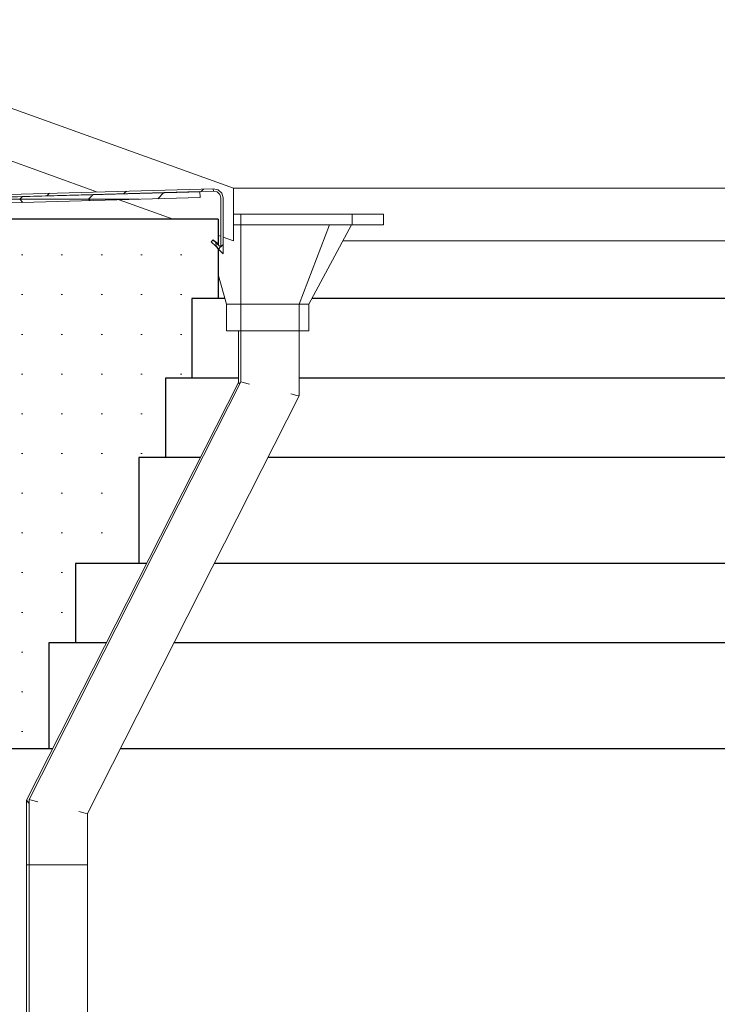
# Model space of a CAD drawing. Header units: millimetres. Extents: x -15683 to 202647, y -7448 to 20513.
# Tile 81 of 114: x 166733 to 168051, y 8280 to 10139. Entities that reach past the tile are written whole.
import ezdxf

# ---------------------------------------------------------------- set-up
doc = ezdxf.new("R2010")
doc.units = ezdxf.units.MM
doc.header["$MEASUREMENT"] = 0
doc.set_wipeout_variables(frame=1)
doc.linetypes.add('Wipeout_Contour', pattern=[1000, 0, -1000])
for name, color, linetype in [('1 Молдинги', 7, 'Continuous'), ('1_Кровля (плоская)', 7, 'Continuous'), ('Новый_1 ВОДОСТОК', 7, 'Continuous'), ('Фартук парапета', 7, 'Continuous')]:
    doc.layers.add(name, color=color, linetype=linetype)
for name, color, linetype, lineweight, true_color in [('1 Молдинги_Ном._пера__177', 7, 'Continuous', 5, 0xf7e046), ('Фартук парапета_Ном._пера__166', 7, 'Continuous', 5, 0x97cbff), ('Фартук парапета_Ном._пера__180', 7, 'Continuous', 5, 0xd6cda7)]:
    doc.layers.add(name, color=color, linetype=linetype, lineweight=lineweight, true_color=true_color)
for name, color, linetype, lineweight in [('1 Молдинги_Ном._пера__21', 7, 'Continuous', 30), ('1_Кровля (плоская)_Ном._пера__120', 7, 'Continuous', 5), ('Аннотация - Выносная Надпись.Фасад фрагмент_Ном._пера__1', 7, 'Continuous', 15), ('Новый_1 ВОДОСТОК_Ном._пера__120', 7, 'Continuous', 5), ('Фартук парапета_Ном._пера__120', 7, 'Continuous', 5)]:
    doc.layers.add(name, color=color, linetype=linetype, lineweight=lineweight)
doc.dimstyles.new('СГЕНЕРИР_СТИЛЬ__2', dxfattribs={"dimtxt": 0.18, "dimasz": 182.4, "dimexe": 0.18, "dimexo": 0.0625, "dimgap": 0, "dimtad": 0, "dimtih": 1, "dimtoh": 1, "dimdec": 4, "dimzin": 0, "dimdsep": 46, "dimcen": 0.09, "dimadec": 0, "dimazin": 0, "dimtfac": 1, "dimtdec": 4, "dimtmove": 0, "dimatfit": 3, "dimldrblk": 'ARROWHEAD_11', "dimfxl": 1, "dimtolj": 1, "dimtzin": 0, "dimarcsym": 0})
pattern_1 = [(45, (140863.19, -2680.33), (-70.71068, 70.71068), [])]

# ---------------------------------------------------------------- blocks, each defined once
blk = doc.blocks.new('Элемент Разреза_341_3', base_point=(140863.2, -2680.3))
at = {"layer": '1_Кровля (плоская)_Ном._пера__120', "color": 7, "linetype": 'Continuous', "lineweight": 5}
for p, q in [((166055, 10209.5), (167137.5, 9820.9)), ((166055, 10209.5), (166055, 10109.7)), ((166880.1, 9813.5), (166055, 10109.7)), ((167137.5, 9721.1), (167137.5, 9820.9)), ((166892.1, 9809.2), (166891.8, 9809.3)), ((167023, 9762.2), (166921, 9798.8)), ((167113, 9729.8), (167108.5, 9731.5)), ((167137.5, 9721.1), (167117.5, 9728.2))]:
    blk.add_line(p, q, dxfattribs=at)
blk = doc.blocks.new('Элемент Разреза_345_3', base_point=(140863.2, -2680.3))
at = {"color": 254, "linetype": 'Wipeout_Contour', "lineweight": 0, "ltscale": 833991.952952}
blk.add_wipeout([(166055, 9790.6), (166055, 9785.8), (166242.5, 9791.1), (167099.3, 9815.1), (167099, 9819.6)], dxfattribs=at).dxf.layer = 'Фартук парапета'
at = {"color": 254, "linetype": 'Wipeout_Contour', "lineweight": 0, "ltscale": 669530.984996}
blk.add_wipeout([(167095.1, 9719.6), (167104.2, 9710.3), (167103.6, 9718.8), (167099, 9723.4)], dxfattribs=at).dxf.layer = 'Фартук парапета'
at = {"layer": 'Фартук парапета_Ном._пера__166', "linetype": 'Continuous', "lineweight": 5, "true_color": 0x97cbff}
h = blk.add_hatch(dxfattribs=at)
h.set_pattern_fill('МЕТАЛЛ___ТВЕРДЫЙ_СПЛАВ_0003', color=151, style=0, pattern_type=2)
h.set_pattern_definition(pattern_1)
h.paths.add_polyline_path([(166055, 9790.6), (166055, 9785.8), (166242.5, 9791.1), (167099.3, 9815.1), (167099, 9819.6)])
h = blk.add_hatch(dxfattribs=at)
h.set_pattern_fill('МЕТАЛЛ___ТВЕРДЫЙ_СПЛАВ_0003', color=151, style=0, pattern_type=2)
h.set_pattern_definition(pattern_1)
h.paths.add_polyline_path([(167095.1, 9719.6), (167104.2, 9710.3), (167103.6, 9718.8), (167099, 9723.4)])
at = {"color": 254, "linetype": 'Wipeout_Contour', "lineweight": 0, "ltscale": 2008736.499223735}
blk.add_wipeout([(167099, 9819.6), (167099.3, 9815.1), (167106.1, 9813.7), (167111.1, 9808.9), (167113, 9802.3), (167113, 9709.3), (167103.6, 9718.8), (167104.2, 9710.3), (167117.5, 9696.8), (167117.5, 9802.2), (167115, 9811.2), (167108.1, 9817.6)], dxfattribs=at).dxf.layer = 'Фартук парапета'
at = {"color": 254, "linetype": 'Wipeout_Contour', "lineweight": 0, "ltscale": 833939.918134}
blk.add_wipeout([(166055, 9774.7), (167074.5, 9803.1), (167073.6, 9814.2), (166242.5, 9791.1), (166055, 9785.8)], dxfattribs=at).dxf.layer = 'Фартук парапета'
at = {"layer": 'Фартук парапета_Ном._пера__166', "linetype": 'Continuous', "lineweight": 5, "true_color": 0x97cbff}
h = blk.add_hatch(dxfattribs=at)
h.set_pattern_fill('МЕТАЛЛ___ТВЕРДЫЙ_СПЛАВ_0003', color=151, style=0, pattern_type=2)
h.set_pattern_definition(pattern_1)
h.paths.add_polyline_path([(167099, 9819.6), (167099.3, 9815.1), (167106.1, 9813.7), (167111.1, 9808.9), (167113, 9802.3), (167113, 9709.3), (167103.6, 9718.8), (167104.2, 9710.3), (167117.5, 9696.8), (167117.5, 9802.2), (167115, 9811.2), (167108.1, 9817.6)])
at = {"layer": 'Фартук парапета_Ном._пера__180', "linetype": 'Continuous', "lineweight": 5, "true_color": 0xd6cda7}
h = blk.add_hatch(dxfattribs=at)
h.set_pattern_fill('ФАНЕРА_02_0003', color=9, style=0, pattern_type=2)
h.set_pattern_definition([(0, (140863.19, -2680.33), (0, 130), []), (45, (140863.2, -2680.33), (-260, 260), [183.8478, -183.8478]), (45, (140993.2, -2680.33), (-260, 260), [183.8478, -183.8478]), (45, (141123.2, -2680.33), (-260, 260), [183.8478, -183.8478]), (45, (141253.2, -2680.33), (-260, 260), [183.8478, -183.8478]), (315, (140863.2, -2680.33), (260, 260), [183.8478, -183.8478]), (315, (140993.2, -2680.33), (260, 260), [183.8478, -183.8478]), (315, (141123.2, -2680.33), (260, 260), [183.8478, -183.8478]), (315, (141253.2, -2680.33), (260, 260), [183.8478, -183.8478])])
h.paths.add_polyline_path([(166055, 9774.7), (167074.5, 9803.1), (167073.6, 9814.2), (166242.5, 9791.1), (166055, 9785.8)])
at = {"layer": 'Фартук парапета_Ном._пера__120', "color": 7, "linetype": 'Continuous', "lineweight": 5}
for p, q in [((167099, 9819.6), (167099.3, 9815.1)), ((167108.1, 9817.6), (167115, 9811.2)), ((167074.5, 9803.1), (166055, 9774.7)), ((167073.6, 9814.2), (166242.5, 9791.1)), ((167073.6, 9814.2), (167074.5, 9803.1)), ((167106.1, 9813.7), (167111.1, 9808.9)), ((166242.5, 9791.1), (166055, 9785.8)), ((167103.6, 9718.8), (167104.2, 9710.3)), ((167108.5, 9713.9), (167113, 9709.3)), ((167108.5, 9706), (167117.5, 9696.8))]:
    blk.add_line(p, q, dxfattribs=at)
at = {"layer": 'Фартук парапета_Ном._пера__120', "color": 7, "linetype": 'Continuous', "lineweight": 5, "flags": 128}
for points in [[(167108.1, 9817.6), (167099, 9819.6), (166055, 9790.6)], [(167106.1, 9813.7), (167099.3, 9815.1), (166242.5, 9791.1)], [(167111.1, 9808.9), (167113, 9802.3), (167113, 9709.3)], [(167115, 9811.2), (167117.5, 9802.2), (167117.5, 9696.8)], [(166055, 9790.6), (166055, 9785.8), (166055, 9774.7)]]:
    blk.add_lwpolyline(points, dxfattribs=at)
blk = doc.blocks.new('Элемент Разреза_349_3', base_point=(140863.2, -2680.3))
at = {"layer": '1 Молдинги_Ном._пера__21', "color": 7, "linetype": 'Continuous', "lineweight": 30}
for p, q in [((167120.8, 9612.2), (167108.5, 9612.2)), ((169711.4, 9612.2), (167284.9, 9612.2)), ((167146.4, 9462.2), (167058.5, 9462.2)), ((169715.4, 9462.2), (167261.3, 9462.2)), ((167074.4, 9312.2), (167008.5, 9312.2)), ((169715.4, 9312.2), (167202.3, 9312.2)), ((166973, 9112.2), (166958.5, 9112.2)), ((169715.4, 9112.2), (167100.9, 9112.2)), ((166896.9, 8962.2), (166838.5, 8962.2)), ((169715.4, 8962.2), (167024.8, 8962.2)), ((166795.5, 8762.2), (166788.5, 8762.2)), ((169715.4, 8762.2), (166923.4, 8762.2))]:
    blk.add_line(p, q, dxfattribs=at)
blk = doc.blocks.new('Элемент Разреза_350_3', base_point=(140863.2, -2680.3))
at = {"layer": '1_Кровля (плоская)_Ном._пера__120', "color": 7, "linetype": 'Continuous', "lineweight": 5}
for p, q in [((167137.5, 9820.9), (170257.4, 9820.9)), ((166891.8, 9809.3), (166891.8, 9809.3)), ((166921, 9798.8), (166920.9, 9798.8)), ((169669.9, 9721.1), (167343.6, 9721.1))]:
    blk.add_line(p, q, dxfattribs=at)
blk = doc.blocks.new('Элемент Разреза_351_3', base_point=(140863.2, -2680.3))
at = {"color": 254, "linetype": 'Wipeout_Contour', "lineweight": 0, "ltscale": 3344001.828880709}
blk.add_wipeout([(166688.5, 9709.7), (166688.5, 8762.2), (166788.5, 8762.2), (166788.5, 8962.2), (166838.5, 8962.2), (166838.5, 9112.2), (166958.5, 9112.2), (166958.5, 9312.2), (167008.5, 9312.2), (167008.5, 9462.2), (167058.5, 9462.2), (167058.5, 9612.2), (167108.5, 9612.2), (167108.5, 9706), (167095.1, 9719.6), (167099, 9723.4), (167108.5, 9713.9), (167108.5, 9762.2), (166691.9, 9762.2), (166691.9, 9709.7)], dxfattribs=at).dxf.layer = '1 Молдинги'
at = {"layer": '1 Молдинги_Ном._пера__177', "linetype": 'Continuous', "lineweight": 5, "true_color": 0xf7e046}
h = blk.add_hatch(dxfattribs=at)
h.set_pattern_fill('ШТУКАТУРКА__ГИПС_03_0003', color=53, style=0, pattern_type=2)
h.set_pattern_definition([(0, (140863.19, -2680.334), (0, 75), [0, -75])])
h.paths.add_polyline_path([(166688.5, 9709.7), (166688.5, 8762.2), (166788.5, 8762.2), (166788.5, 8962.2), (166838.5, 8962.2), (166838.5, 9112.2), (166958.5, 9112.2), (166958.5, 9312.2), (167008.5, 9312.2), (167008.5, 9462.2), (167058.5, 9462.2), (167058.5, 9612.2), (167108.5, 9612.2), (167108.5, 9706), (167095.1, 9719.6), (167099, 9723.4), (167108.5, 9713.9), (167108.5, 9762.2), (166691.9, 9762.2), (166691.9, 9709.7)])
at = {"layer": '1 Молдинги_Ном._пера__21', "color": 7, "linetype": 'Continuous', "lineweight": 30}
for p, q in [((167108.5, 9762.2), (166691.9, 9762.2)), ((167108.5, 9762.2), (167108.5, 9713.9)), ((166688.5, 9709.7), (166688.5, 8762.2)), ((167099, 9723.4), (167095.1, 9719.6)), ((167108.5, 9706), (167108.5, 9612.2)), ((167058.5, 9612.2), (167058.5, 9462.2)), ((167108.5, 9612.2), (167058.5, 9612.2)), ((167008.5, 9462.2), (167008.5, 9312.2)), ((167058.5, 9462.2), (167008.5, 9462.2)), ((166958.5, 9312.2), (166958.5, 9112.2)), ((167008.5, 9312.2), (166958.5, 9312.2)), ((166838.5, 9112.2), (166838.5, 8962.2)), ((166958.5, 9112.2), (166838.5, 9112.2)), ((166788.5, 8962.2), (166788.5, 8762.2)), ((166838.5, 8962.2), (166788.5, 8962.2)), ((166788.5, 8762.2), (166688.5, 8762.2))]:
    blk.add_line(p, q, dxfattribs=at)
at = {"layer": '1 Молдинги_Ном._пера__21', "color": 7, "linetype": 'Continuous', "lineweight": 30, "flags": 128}
for points in [[(167095.1, 9719.6), (167104.2, 9710.3), (167108.5, 9706)], [(167099, 9723.4), (167103.6, 9718.8), (167108.5, 9713.9)]]:
    blk.add_lwpolyline(points, dxfattribs=at)
blk = doc.blocks.new('Элемент Разреза_355_3', base_point=(140863.2, -2680.3))
at = {"layer": 'Новый_1 ВОДОСТОК_Ном._пера__120', "color": 7, "linetype": 'Continuous', "lineweight": 5}
for p, q in [((167151.3, 9771.6), (167151.3, 9751.6)), ((167151.3, 9771.6), (167361.3, 9771.6)), ((167361.3, 9751.6), (167361.3, 9771.6)), ((167151.3, 9751.6), (167151.3, 9601.6)), ((167151.3, 9751.6), (167361.3, 9751.6)), ((167261.3, 9601.6), (167318.4, 9751.6)), ((167151.3, 9601.6), (167151.3, 9551.6)), ((167151.3, 9601.6), (167261.3, 9601.6)), ((167261.3, 9551.6), (167261.3, 9601.6)), ((167151.3, 9551.6), (167151.3, 9454.8)), ((167151.3, 9551.6), (167261.3, 9551.6)), ((167261.3, 9551.6), (167261.3, 9428.5)), ((167151.3, 9454.8), (166751.3, 8666.1)), ((167155.5, 9453.8), (167151.3, 9454.8)), ((167167.4, 9450.9), (167155.5, 9453.8)), ((167261.3, 9428.5), (166861.3, 8639.8)), ((167257.1, 9429.5), (167245.2, 9432.3)), ((167261.3, 9428.5), (167257.1, 9429.5)), ((166755.5, 8665.1), (166751.3, 8666.1)), ((166751.3, 8666.1), (166751.3, 8542.9)), ((166767.4, 8662.2), (166755.5, 8665.1)), ((166857.1, 8640.8), (166845.2, 8643.6)), ((166861.3, 8639.8), (166857.1, 8640.8)), ((166861.3, 8639.8), (166861.3, 8542.9)), ((166751.3, 8542.9), (166751.3, -2183.4)), ((166755.5, 8542.9), (166751.3, 8542.9)), ((166767.4, 8542.9), (166755.5, 8542.9)), ((166785.2, 8542.9), (166767.4, 8542.9)), ((166806.3, 8542.9), (166785.2, 8542.9)), ((166827.3, 8542.9), (166806.3, 8542.9)), ((166845.2, 8542.9), (166827.3, 8542.9)), ((166857.1, 8542.9), (166845.2, 8542.9)), ((166861.3, 8542.9), (166857.1, 8542.9)), ((166861.3, 8542.9), (166861.3, 7946.6))]:
    blk.add_line(p, q, dxfattribs=at)
blk = doc.blocks.new('Элемент Разреза_377_3', base_point=(140863.2, -2680.3))
at = {"layer": 'Новый_1 ВОДОСТОК_Ном._пера__120', "color": 7, "linetype": 'Continuous', "lineweight": 5}
for p, q in [((167137.5, 9771.6), (167151.3, 9771.6)), ((167361.3, 9771.6), (167420.6, 9771.6)), ((167420.6, 9751.6), (167420.6, 9771.6)), ((167137.5, 9751.6), (167151.3, 9751.6)), ((167279.2, 9601.6), (167360, 9751.6)), ((167361.3, 9751.6), (167420.6, 9751.6)), ((167108.5, 9658), (167123.7, 9601.6)), ((167123.7, 9601.6), (167123.7, 9551.6)), ((167123.7, 9601.6), (167151.3, 9601.6)), ((167261.3, 9601.6), (167279.2, 9601.6)), ((167279.2, 9551.6), (167279.2, 9601.6)), ((167123.7, 9551.6), (167151.3, 9551.6)), ((167146.4, 9551.6), (167146.4, 9454.1)), ((167261.3, 9551.6), (167279.2, 9551.6)), ((167146.4, 9454.1), (166746.5, 8665.4)), ((167149.1, 9450.5), (167146.4, 9454.1)), ((166750.6, 8659.7), (166746.5, 8665.4)), ((166746.5, 8665.4), (166746.5, 8542.9)), ((166746.5, 8542.9), (166746.5, 7946.6)), ((166750.6, 8542.9), (166746.5, 8542.9)), ((166751.3, 8542.9), (166750.6, 8542.9))]:
    blk.add_line(p, q, dxfattribs=at)
blk = doc.blocks.new('ARROWHEAD_11')
at = {"color": 0, "linetype": 'Continuous', "lineweight": 0}
blk.add_line((0, 0), (-1, 0), dxfattribs=at)
at = {"color": 0, "linetype": 'Continuous', "lineweight": 0, "const_width": 0.25, "flags": 128}
blk.add_lwpolyline([(-0.125, 0, 1), (0.125, 0, 1)], format="xyb", close=True, dxfattribs=at)

msp = doc.modelspace()

# ---------------------------------------------------------------- block references
at = {"layer": '1_Кровля (плоская)', "lineweight": 0}
msp.add_blockref('Элемент Разреза_341_3', (140863.2, -2680.3), dxfattribs=at)

# ---------------------------------------------------------------- leaders
at = {"layer": 'Аннотация - Выносная Надпись.Фасад фрагмент_Ном._пера__1', "color": 7, "linetype": 'Continuous', "lineweight": 15, "annotation_type": 0, "has_hookline": 1, "hookline_direction": 1, "text_width": 1313.1}
msp.add_leader([(169255.2, 9195), (168878.2, 7738.9), (168623.7, 7716.1)], dimstyle='СГЕНЕРИР_СТИЛЬ__2', dxfattribs=at)

# ---------------------------------------------------------------- next in the draw order: block references
at = {"layer": 'Фартук парапета', "lineweight": 0}
msp.add_blockref('Элемент Разреза_345_3', (140863.2, -2680.3), dxfattribs=at)

# ---------------------------------------------------------------- next in the draw order: block references
at = {"layer": '1 Молдинги', "lineweight": 0}
msp.add_blockref('Элемент Разреза_349_3', (140863.2, -2680.3), dxfattribs=at)
at = {"layer": '1_Кровля (плоская)', "lineweight": 0}
msp.add_blockref('Элемент Разреза_350_3', (140863.2, -2680.3), dxfattribs=at)

# ---------------------------------------------------------------- next in the draw order: block references
at = {"layer": '1 Молдинги', "lineweight": 0}
msp.add_blockref('Элемент Разреза_351_3', (140863.2, -2680.3), dxfattribs=at)

# ---------------------------------------------------------------- next in the draw order: block references
at = {"layer": 'Новый_1 ВОДОСТОК', "lineweight": 0}
for name in ['Элемент Разреза_377_3', 'Элемент Разреза_355_3']:
    msp.add_blockref(name, (140863.2, -2680.3), dxfattribs=at)

doc.saveas('drawing.dxf')
